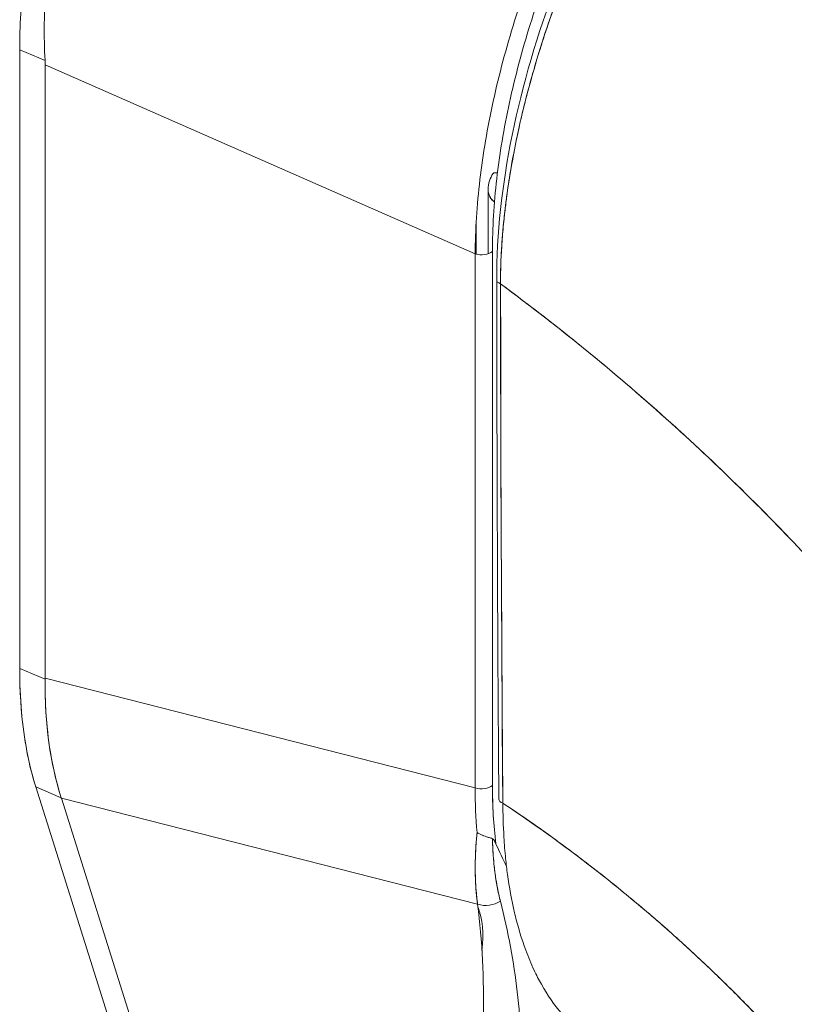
# Model space of a CAD drawing. Header units: inches. Extents: x 15 to 424, y 13 to 263.
# Tile 120 of 125: x 401.401 to 402.352, y 193.841 to 195.05. Entities that reach past the tile are written whole.
import ezdxf

# ---------------------------------------------------------------- set-up
doc = ezdxf.new("R2010")
doc.units = ezdxf.units.IN
doc.header["$LTSCALE"] = 26
doc.header["$MEASUREMENT"] = 0
doc.layers.add('Visible (ANSI)', color=7, linetype='Continuous', lineweight=5)

msp = doc.modelspace()

# ---------------------------------------------------------------- linework, layer by layer
at = {"layer": 'Visible (ANSI)'}
for p, q in [((401.4012, 194.2535), (401.4012, 195.013)), ((401.4012, 195.013), (401.4324, 194.9999)), ((401.4012, 195.013), (401.4012, 194.2535)), ((401.4324, 194.9999), (401.4012, 195.013)), ((401.4325, 194.9943), (401.4325, 194.2413)), ((401.4325, 194.2413), (401.4325, 194.9943)), ((401.4325, 194.9943), (401.9605, 194.7623)), ((401.9605, 194.7623), (401.4325, 194.9943)), ((401.4373, 194.9921), (401.4373, 194.9921)), ((401.4373, 194.9921), (401.4373, 194.9921)), ((401.4511, 194.9861), (401.4511, 194.9861)), ((401.4975, 194.9657), (401.4975, 194.9657)), ((401.5113, 194.9597), (401.5113, 194.9597)), ((401.9764, 194.7626), (401.9764, 194.8414)), ((401.8181, 194.8248), (401.8181, 194.8248)), ((401.9617, 194.762), (401.9617, 194.802)), ((401.9379, 194.7722), (401.9379, 194.7722)), ((401.9605, 194.1068), (401.9605, 194.7623)), ((401.9605, 194.7623), (401.9605, 194.1068)), ((401.9817, 194.1099), (401.9817, 194.7654)), ((401.9817, 194.7654), (401.9817, 194.1099)), ((401.9817, 194.4653), (401.9817, 194.4653)), ((401.9817, 194.4624), (401.9817, 194.4624)), ((401.9817, 194.4574), (401.9817, 194.4574)), ((401.9605, 194.4405), (401.9605, 194.4405)), ((401.9817, 194.3817), (401.9817, 194.3817)), ((401.9605, 194.3648), (401.9605, 194.3648)), ((401.9817, 194.351), (401.9817, 194.351)), ((401.4325, 194.2404), (401.4012, 194.2535)), ((401.4012, 194.2535), (401.4325, 194.2404)), ((401.4325, 194.2404), (401.4325, 194.2413)), ((401.4325, 194.2413), (401.9605, 194.1068)), ((401.9605, 194.1068), (401.4325, 194.2413)), ((401.421, 194.1079), (401.6725, 193.3094)), ((401.6725, 193.3094), (401.421, 194.1079)), ((401.421, 194.1079), (401.4523, 194.0947)), ((401.4523, 194.0947), (401.421, 194.1079)), ((401.4525, 194.094), (401.4523, 194.0947)), ((401.9635, 193.9638), (401.4525, 194.094)), ((401.4525, 194.094), (401.7029, 193.2992)), ((401.7029, 193.2992), (401.4525, 194.094)), ((401.4525, 194.094), (401.9635, 193.9638)), ((401.475, 194.0883), (401.475, 194.0883)), ((401.488, 194.085), (401.488, 194.085)), ((401.5896, 194.0591), (401.5896, 194.0591))]:
    msp.add_line(p, q, dxfattribs=at)
for centre, major_axis, ratio, start_param, end_param in [((401.3421, 195.0322), (-0.0695, 0.0875), 0.66056, 3.835284, 3.896366), ((401.3421, 195.0322), (-0.0695, 0.0875), 0.660564, 3.835278, 3.896361), ((401.8994, 194.8433), (0.1525, 0.3635), 0.479925, 1.6888, 1.688802), ((401.9967, 194.8515), (-0.0142, 0.0095), 0.331039, 5.578587, 6.283036), ((401.9679, 194.7712), (0.0171, 0), 0.57735, 4.258603, 5.654867), ((401.9971, 194.7306), (-0.0102, 0), 0.578803, 0.000001, 0.981281), ((401.9971, 194.7306), (-0.0102, 0), 0.578803, 0.000001, 0.981281), ((401.9479, 194.4523), (-0.0171, 0), 0.57735, 2.397862, 2.397906), ((401.9479, 194.4523), (0.0171, 0), 0.57735, 5.539455, 5.539499), ((401.9479, 194.4523), (0.0106, -0.0134), 0.66056, 0.265231, 0.26532), ((401.9479, 194.3409), (-0.0106, 0.0134), 0.66056, 4.263293, 4.263381), ((401.9479, 194.3409), (0.0171, 0), 0.57735, 5.539455, 5.539499), ((401.9479, 194.3409), (-0.0171, 0), 0.57735, 2.397862, 2.397906), ((401.7527, 194.5327), (0.2313, 0.5514), 0.479925, 2.289045, 2.625786), ((401.813, 194.5054), (-0.2622, -0.536), 0.514378, 5.459037, 5.796464), ((401.9679, 194.1156), (0.0171, 0), 0.57735, 4.258603, 5.654866), ((401.9679, 194.1156), (-0.0171, 0), 0.57735, 1.117011, 2.513274), ((402.314, 194.3906), (0.2318, 0.5593), 0.477247, 2.287172, 2.402006), ((402.314, 194.3906), (-0.2318, -0.5593), 0.477238, 5.42876, 5.543593), ((402.2266, 194.2946), (0.132, 0.4396), 0.469222, 2.139939, 2.326413), ((402.3441, 194.4385), (0.253, 0.5853), 0.443357, 2.344262, 2.496609), ((401.9997, 194.0932), (-0.0102, -0.0001), 0.583397, 0.000003, 1.032612), ((402.4093, 194.6292), (-0.3036, -0.7237), 0.479925, 5.839244, 5.905137), ((401.8986, 193.8683), (0.0469, 0.1119), 0.479925, 0.515823, 0.515832), ((401.8986, 193.8682), (0.0469, 0.1119), 0.479925, 5.909922, 5.909931), ((401.9751, 193.9869), (-0.0283, -0.0057), 0.841405, 0.990596, 2.009957), ((401.8986, 193.8683), (-0.0469, -0.1119), 0.479925, 2.115381, 2.69829)]:
    msp.add_ellipse(centre, major_axis=major_axis, ratio=ratio, start_param=start_param, end_param=end_param, dxfattribs=at)
for points, knots in [([(401.4012, 195.013), (401.4012, 195.042), (401.403, 195.0719), (401.4065, 195.1029), (401.4101, 195.1339), (401.4154, 195.166), (401.4224, 195.1984), (401.4294, 195.2308), (401.438, 195.2634), (401.4482, 195.296), (401.4583, 195.3285), (401.47, 195.361), (401.483, 195.3929), (401.496, 195.4249), (401.5104, 195.4563), (401.5259, 195.4867), (401.5415, 195.5172), (401.5582, 195.5466), (401.5758, 195.5748), (401.5934, 195.6029), (401.612, 195.6296), (401.6313, 195.6547), (401.6507, 195.6797), (401.6707, 195.7031), (401.691, 195.7241), (401.7113, 195.7452), (401.7318, 195.7639), (401.7527, 195.7806)], [0, 0, 0, 0, 0.111111, 0.111111, 0.111111, 0.222222, 0.222222, 0.222222, 0.333333, 0.333333, 0.333333, 0.444444, 0.444444, 0.444444, 0.555556, 0.555556, 0.555556, 0.666667, 0.666667, 0.666667, 0.777778, 0.777778, 0.777778, 0.888889, 0.888889, 0.888889, 1, 1, 1, 1]), ([(401.4012, 195.013), (401.4012, 195.0417), (401.403, 195.0718), (401.4066, 195.103), (401.4101, 195.1341), (401.4154, 195.1662), (401.4225, 195.1988), (401.4294, 195.2308), (401.438, 195.2634), (401.4482, 195.296), (401.4583, 195.3284), (401.4699, 195.3608), (401.4829, 195.3927), (401.496, 195.4248), (401.5105, 195.4564), (401.5261, 195.487), (401.5416, 195.5174), (401.5583, 195.5468), (401.5758, 195.5748), (401.5935, 195.6029), (401.612, 195.6296), (401.6311, 195.6544), (401.6506, 195.6796), (401.6706, 195.7029), (401.691, 195.7241), (401.7114, 195.7452), (401.7321, 195.7641), (401.7527, 195.7806)], [0, 0, 0, 0, 0.112245, 0.112245, 0.112245, 0.224358, 0.224358, 0.224358, 0.334749, 0.334749, 0.334749, 0.444677, 0.444677, 0.444677, 0.555299, 0.555299, 0.555299, 0.665224, 0.665224, 0.665224, 0.77562, 0.77562, 0.77562, 0.887742, 0.887742, 0.887742, 1, 1, 1, 1]), ([(401.4324, 194.9999), (401.4307, 195.0296), (401.4311, 195.0605), (401.4336, 195.092), (401.436, 195.1236), (401.4405, 195.1558), (401.4469, 195.1883), (401.4532, 195.2209), (401.4613, 195.2537), (401.4711, 195.2864), (401.4809, 195.3191), (401.4923, 195.3516), (401.5052, 195.3836), (401.5182, 195.4156), (401.5326, 195.4471), (401.5482, 195.4775), (401.5639, 195.5079), (401.5808, 195.5373), (401.5988, 195.5652), (401.6168, 195.5932), (401.6358, 195.6197), (401.6557, 195.6443), (401.6756, 195.669), (401.6963, 195.6919), (401.7178, 195.7126), (401.7392, 195.7332), (401.7613, 195.7516), (401.7839, 195.7675)], [0, 0, 0, 0, 0.111111, 0.111111, 0.111111, 0.222222, 0.222222, 0.222222, 0.333333, 0.333333, 0.333333, 0.444444, 0.444444, 0.444444, 0.555556, 0.555556, 0.555556, 0.666667, 0.666667, 0.666667, 0.777778, 0.777778, 0.777778, 0.888889, 0.888889, 0.888889, 1, 1, 1, 1]), ([(401.7839, 195.7675), (401.7615, 195.7517), (401.7394, 195.7333), (401.718, 195.7127), (401.6964, 195.692), (401.6756, 195.6691), (401.6556, 195.6443), (401.6556, 195.6442), (401.6556, 195.6442), (401.6555, 195.6442), (401.6357, 195.6195), (401.6167, 195.593), (401.5988, 195.5652), (401.5987, 195.5651), (401.5987, 195.5651), (401.5987, 195.565), (401.5807, 195.5371), (401.5639, 195.5079), (401.5483, 195.4777), (401.5483, 195.4776), (401.5482, 195.4774), (401.5481, 195.4773), (401.5325, 195.447), (401.5182, 195.4156), (401.5053, 195.3837), (401.5052, 195.3836), (401.5052, 195.3835), (401.5051, 195.3834), (401.4923, 195.3515), (401.4809, 195.3191), (401.4711, 195.2865), (401.4711, 195.2865), (401.4711, 195.2864), (401.4711, 195.2863), (401.4613, 195.2537), (401.4532, 195.221), (401.4469, 195.1885), (401.4469, 195.1885), (401.4469, 195.1884), (401.4469, 195.1884), (401.4405, 195.1558), (401.436, 195.1235), (401.4336, 195.0919), (401.4336, 195.0918), (401.4336, 195.0918), (401.4336, 195.0917), (401.4311, 195.0602), (401.4307, 195.0294), (401.4324, 194.9999)], [0, 0, 0, 0, 0.110836, 0.110836, 0.110836, 0.222222, 0.222222, 0.222222, 0.222377, 0.222377, 0.222377, 0.333093, 0.333093, 0.333093, 0.333333, 0.333333, 0.333333, 0.444037, 0.444037, 0.444037, 0.444444, 0.444444, 0.444444, 0.555556, 0.555556, 0.555556, 0.555957, 0.555957, 0.555957, 0.666667, 0.666667, 0.666667, 0.6669, 0.6669, 0.6669, 0.777608, 0.777608, 0.777608, 0.777778, 0.777778, 0.777778, 0.888889, 0.888889, 0.888889, 0.889157, 0.889157, 0.889157, 1, 1, 1, 1]), ([(402.316, 195.5387), (402.2949, 195.5218), (402.2741, 195.5025), (402.2536, 195.4811), (402.2332, 195.4596), (402.2131, 195.4361), (402.1937, 195.4108), (402.1743, 195.3854), (402.1556, 195.3584), (402.1379, 195.3299), (402.1201, 195.3015), (402.1033, 195.2717), (402.0876, 195.241), (402.072, 195.2102), (402.0574, 195.1785), (402.0443, 195.1463), (402.0311, 195.114), (402.0193, 195.0813), (402.0089, 195.0484), (401.9986, 195.0155), (401.9898, 194.9826), (401.9827, 194.9499), (401.9755, 194.9173), (401.9701, 194.8851), (401.9663, 194.8536), (401.9626, 194.8222), (401.9606, 194.7916), (401.9605, 194.7623)], [0, 0, 0, 0, 0.111111, 0.111111, 0.111111, 0.222222, 0.222222, 0.222222, 0.333333, 0.333333, 0.333333, 0.444444, 0.444444, 0.444444, 0.555556, 0.555556, 0.555556, 0.666667, 0.666667, 0.666667, 0.777778, 0.777778, 0.777778, 0.888889, 0.888889, 0.888889, 1, 1, 1, 1]), ([(401.9817, 194.7654), (401.9818, 194.7943), (401.9835, 194.8238), (401.987, 194.8544), (401.9905, 194.8849), (401.9958, 194.9164), (402.0026, 194.9481), (402.0095, 194.9799), (402.018, 195.012), (402.028, 195.0439), (402.0379, 195.0759), (402.0494, 195.1078), (402.0622, 195.1391), (402.075, 195.1705), (402.0891, 195.2013), (402.1043, 195.2312), (402.1196, 195.2611), (402.136, 195.29), (402.1533, 195.3176), (402.1706, 195.3452), (402.1888, 195.3715), (402.2078, 195.3961), (402.2267, 195.4207), (402.2464, 195.4436), (402.2663, 195.4643), (402.2863, 195.4851), (402.3066, 195.5036), (402.3274, 195.5202)], [0, 0, 0, 0, 0.111111, 0.111111, 0.111111, 0.222222, 0.222222, 0.222222, 0.333333, 0.333333, 0.333333, 0.444444, 0.444444, 0.444444, 0.555556, 0.555556, 0.555556, 0.666667, 0.666667, 0.666667, 0.777778, 0.777778, 0.777778, 0.888889, 0.888889, 0.888889, 1, 1, 1, 1]), ([(401.9869, 194.7306), (401.9868, 194.7855), (401.9933, 194.8463), (402.0184, 194.9694), (402.0371, 195.0333), (402.084, 195.1561), (402.1126, 195.2165), (402.1761, 195.3266), (402.2116, 195.3777), (402.2792, 195.4576), (402.3115, 195.4894), (402.3436, 195.515)], [0, 0, 0, 0, 0.589544, 0.589544, 1.171858, 1.171858, 1.746975, 1.746975, 2.317502, 2.317502, 2.793795, 2.793795, 2.793795, 2.793795]), ([(402.3523, 195.514), (402.3514, 195.5132), (402.3504, 195.5124), (402.3494, 195.5116), (402.3483, 195.5107), (402.3472, 195.5098), (402.3461, 195.5089), (402.3449, 195.5079), (402.3436, 195.5069), (402.3424, 195.5058), (402.341, 195.5047), (402.3397, 195.5036), (402.3383, 195.5024), (402.3369, 195.5012), (402.3354, 195.5), (402.334, 195.4987), (402.3325, 195.4974), (402.331, 195.4961), (402.3294, 195.4947), (402.3278, 195.4933), (402.3262, 195.4918), (402.3246, 195.4903), (402.3228, 195.4887), (402.321, 195.4871), (402.3192, 195.4855), (402.3172, 195.4836), (402.3152, 195.4817), (402.3132, 195.4799), (402.311, 195.4777), (402.3087, 195.4756), (402.3065, 195.4734), (402.3039, 195.4709), (402.3014, 195.4683), (402.2988, 195.4658), (402.2959, 195.4628), (402.293, 195.4599), (402.2901, 195.4568), (402.2876, 195.4542), (402.285, 195.4515), (402.2825, 195.4488), (402.2818, 195.4481), (402.2811, 195.4473), (402.2804, 195.4466), (402.2769, 195.4428), (402.2734, 195.4389), (402.2699, 195.435), (402.2661, 195.4307), (402.2623, 195.4263), (402.2586, 195.4219), (402.2545, 195.4172), (402.2505, 195.4123), (402.2464, 195.4074), (402.2421, 195.402), (402.2377, 195.3966), (402.2334, 195.391), (402.2287, 195.385), (402.2241, 195.3789), (402.2194, 195.3726), (402.218, 195.3707), (402.2166, 195.3689), (402.2153, 195.367), (402.2116, 195.362), (402.208, 195.3569), (402.2044, 195.3518), (402.199, 195.344), (402.1936, 195.3361), (402.1883, 195.3281), (402.1824, 195.3193), (402.1766, 195.3103), (402.171, 195.3012), (402.1649, 195.2914), (402.1589, 195.2815), (402.1531, 195.2714), (402.1529, 195.2711), (402.1527, 195.2708), (402.1526, 195.2705), (402.146, 195.2591), (402.1395, 195.2476), (402.1332, 195.2359), (402.1264, 195.223), (402.1197, 195.21), (402.1132, 195.1968), (402.1081, 195.1866), (402.1032, 195.1762), (402.0984, 195.1658), (402.0964, 195.1613), (402.0944, 195.1569), (402.0924, 195.1524), (402.085, 195.1358), (402.0779, 195.1189), (402.0712, 195.102), (402.065, 195.0861), (402.059, 195.0702), (402.0534, 195.0541), (402.0526, 195.0518), (402.0518, 195.0494), (402.051, 195.047), (402.045, 195.0298), (402.0395, 195.0124), (402.0344, 194.9951), (402.0299, 194.9797), (402.0257, 194.9643), (402.0218, 194.9489), (402.0211, 194.9461), (402.0204, 194.9434), (402.0198, 194.9407), (402.0171, 194.9298), (402.0146, 194.9189), (402.0123, 194.9081), (402.0098, 194.896), (402.0074, 194.8839), (402.0053, 194.872), (402.0034, 194.8612), (402.0017, 194.8505), (402.0002, 194.84), (401.9997, 194.8365), (401.9993, 194.833), (401.9988, 194.8296), (401.998, 194.8235), (401.9973, 194.8175), (401.9966, 194.8115), (401.9957, 194.803), (401.9948, 194.7945), (401.9941, 194.7861), (401.9935, 194.7785), (401.993, 194.771), (401.9926, 194.7636), (401.9922, 194.7568), (401.9919, 194.7501), (401.9918, 194.7435), (401.9916, 194.7375), (401.9915, 194.7315), (401.9915, 194.7257)], [0, 0, 0, 0, 0.005154, 0.005154, 0.005154, 0.011125, 0.011125, 0.011125, 0.01776, 0.01776, 0.01776, 0.024968, 0.024968, 0.024968, 0.032665, 0.032665, 0.032665, 0.040791, 0.040791, 0.040791, 0.049493, 0.049493, 0.049493, 0.059043, 0.059043, 0.059043, 0.069717, 0.069717, 0.069717, 0.08179, 0.08179, 0.08179, 0.095542, 0.095542, 0.095542, 0.111257, 0.111257, 0.111257, 0.125, 0.125, 0.125, 0.128815, 0.128815, 0.128815, 0.14795, 0.14795, 0.14795, 0.168736, 0.168736, 0.168736, 0.191175, 0.191175, 0.191175, 0.215514, 0.215514, 0.215514, 0.242018, 0.242018, 0.242018, 0.25, 0.25, 0.25, 0.270974, 0.270974, 0.270974, 0.302738, 0.302738, 0.302738, 0.337689, 0.337689, 0.337689, 0.375, 0.375, 0.375, 0.376125, 0.376125, 0.376125, 0.418166, 0.418166, 0.418166, 0.464234, 0.464234, 0.464234, 0.5, 0.5, 0.5, 0.515243, 0.515243, 0.515243, 0.571952, 0.571952, 0.571952, 0.625, 0.625, 0.625, 0.632854, 0.632854, 0.632854, 0.689973, 0.689973, 0.689973, 0.740919, 0.740919, 0.740919, 0.75, 0.75, 0.75, 0.78617, 0.78617, 0.78617, 0.826664, 0.826664, 0.826664, 0.863094, 0.863094, 0.863094, 0.875, 0.875, 0.875, 0.89603, 0.89603, 0.89603, 0.925948, 0.925948, 0.925948, 0.953112, 0.953112, 0.953112, 0.977764, 0.977764, 0.977764, 1, 1, 1, 1]), ([(401.9915, 194.7257), (401.9915, 194.7399), (401.992, 194.7553), (401.9931, 194.7718), (401.9939, 194.7842), (401.995, 194.7973), (401.9965, 194.811), (401.9971, 194.8158), (401.9977, 194.8207), (401.9983, 194.8257), (402.0008, 194.8452), (402.0041, 194.8657), (402.008, 194.8865), (402.0097, 194.8951), (402.0114, 194.9038), (402.0133, 194.9124), (402.0162, 194.9258), (402.0193, 194.9393), (402.0228, 194.9527), (402.0283, 194.9744), (402.0345, 194.9961), (402.0414, 195.018), (402.0419, 195.0195), (402.0424, 195.021), (402.0428, 195.0225), (402.0505, 195.0464), (402.059, 195.0704), (402.068, 195.0938), (402.0718, 195.1037), (402.0758, 195.1134), (402.0797, 195.123), (402.0856, 195.1371), (402.0916, 195.1509), (402.0978, 195.1643), (402.1063, 195.183), (402.1151, 195.201), (402.1238, 195.2179), (402.1262, 195.2226), (402.1286, 195.2272), (402.1311, 195.2318), (402.1431, 195.2544), (402.155, 195.2751), (402.1668, 195.2943), (402.1672, 195.2951), (402.1676, 195.2958), (402.1681, 195.2965), (402.1801, 195.316), (402.1919, 195.3339), (402.2034, 195.3503), (402.2059, 195.3539), (402.2084, 195.3574), (402.2108, 195.3609), (402.2206, 195.3745), (402.2302, 195.3871), (402.2395, 195.3988), (402.2434, 195.4037), (402.2472, 195.4084), (402.251, 195.413), (402.2588, 195.4223), (402.2663, 195.431), (402.2737, 195.4392), (402.2786, 195.4447), (402.2835, 195.4499), (402.2882, 195.4548), (402.2938, 195.4607), (402.2993, 195.4663), (402.3046, 195.4715), (402.3106, 195.4774), (402.3164, 195.4829), (402.3221, 195.4881), (402.3251, 195.4909), (402.3282, 195.4936), (402.3312, 195.4962), (402.3388, 195.5029), (402.346, 195.5089), (402.3523, 195.514)], [0, 0, 0, 0, 0.051762, 0.051762, 0.051762, 0.090909, 0.090909, 0.090909, 0.104756, 0.104756, 0.104756, 0.15926, 0.15926, 0.15926, 0.181818, 0.181818, 0.181818, 0.216639, 0.216639, 0.216639, 0.272727, 0.272727, 0.272727, 0.27663, 0.27663, 0.27663, 0.337872, 0.337872, 0.337872, 0.363636, 0.363636, 0.363636, 0.401523, 0.401523, 0.401523, 0.454545, 0.454545, 0.454545, 0.469339, 0.469339, 0.469339, 0.542657, 0.542657, 0.542657, 0.545455, 0.545455, 0.545455, 0.62016, 0.62016, 0.62016, 0.636364, 0.636364, 0.636364, 0.700569, 0.700569, 0.700569, 0.727273, 0.727273, 0.727273, 0.781747, 0.781747, 0.781747, 0.818182, 0.818182, 0.818182, 0.861421, 0.861421, 0.861421, 0.909091, 0.909091, 0.909091, 0.93478, 0.93478, 0.93478, 1, 1, 1, 1]), ([(402.3523, 195.514), (402.407, 195.4737), (402.4591, 195.4325), (402.5086, 195.3907), (402.5581, 195.349), (402.6051, 195.3067), (402.6495, 195.2642), (402.6939, 195.2218), (402.7357, 195.1792), (402.775, 195.1368), (402.8143, 195.0944), (402.8512, 195.0521), (402.8856, 195.0103), (402.92, 194.9685), (402.952, 194.9272), (402.9817, 194.8865), (402.9966, 194.8662), (403.0109, 194.846), (403.0247, 194.8259)], [0, 0, 0, 0, 0.181782, 0.181782, 0.181782, 0.363564, 0.363564, 0.363564, 0.545346, 0.545346, 0.545346, 0.727128, 0.727128, 0.727128, 0.90891, 0.90891, 0.90891, 1, 1, 1, 1]), ([(401.9764, 194.8414), (401.9764, 194.845), (401.977, 194.8486), (401.9791, 194.8552), (401.9806, 194.8582), (401.9825, 194.861)], [0.00004238, 0.00004238, 0.00004238, 0.00004238, 0.03267666, 0.03267666, 0.06265999, 0.06265999, 0.06265999, 0.06265999]), ([(401.9764, 194.8414), (401.9764, 194.84), (401.9765, 194.8386), (401.9768, 194.8372), (401.9776, 194.8339), (401.9792, 194.831), (401.9815, 194.8284), (401.9824, 194.8275), (401.9833, 194.8267), (401.9843, 194.8259)], [0.3941243, 0.3941243, 0.3941243, 0.3941243, 0.5, 0.5, 0.5, 0.75, 0.75, 0.75, 0.8382707, 0.8382707, 0.8382707, 0.8382707]), ([(401.9843, 194.8259), (401.9836, 194.8264), (401.9831, 194.8269), (401.9825, 194.8274), (401.9822, 194.8277), (401.9819, 194.8281), (401.9816, 194.8284), (401.9803, 194.8297), (401.9793, 194.8312), (401.9785, 194.8328), (401.9777, 194.8342), (401.9772, 194.8356), (401.9768, 194.8372), (401.9767, 194.838), (401.9765, 194.8388), (401.9764, 194.8397), (401.9764, 194.8403), (401.9764, 194.8408), (401.9764, 194.8414)], [0.1629547, 0.1629547, 0.1629547, 0.1629547, 0.2177971, 0.2177971, 0.2177971, 0.25, 0.25, 0.25, 0.3836318, 0.3836318, 0.3836318, 0.5, 0.5, 0.5, 0.5633364, 0.5633364, 0.5633364, 0.6064187, 0.6064187, 0.6064187, 0.6064187]), ([(401.9945, 194.088), (401.9943, 194.1028), (401.9941, 194.1187), (401.994, 194.1355), (401.9939, 194.1482), (401.9938, 194.1614), (401.9937, 194.1749), (401.9937, 194.1763), (401.9937, 194.1777), (401.9937, 194.1791), (401.9937, 194.1922), (401.9936, 194.2056), (401.9935, 194.2193), (401.9935, 194.2317), (401.9934, 194.2442), (401.9934, 194.2569), (401.9933, 194.2626), (401.9933, 194.2683), (401.9933, 194.2741), (401.9933, 194.28), (401.9932, 194.286), (401.9932, 194.2921), (401.9931, 194.3031), (401.9931, 194.3143), (401.993, 194.3254), (401.9929, 194.3431), (401.9928, 194.3609), (401.9927, 194.3786), (401.9927, 194.3817), (401.9927, 194.3848), (401.9926, 194.388), (401.9925, 194.4082), (401.9924, 194.4283), (401.9923, 194.4478), (401.9922, 194.4589), (401.9922, 194.4699), (401.9921, 194.4806), (401.9921, 194.4899), (401.992, 194.4991), (401.992, 194.508), (401.992, 194.5187), (401.9919, 194.5291), (401.9919, 194.5394), (401.9919, 194.5503), (401.9919, 194.561), (401.9919, 194.5715), (401.9919, 194.5717), (401.9919, 194.5718), (401.9919, 194.572), (401.9919, 194.5837), (401.9919, 194.5952), (401.9919, 194.6064), (401.9919, 194.619), (401.9919, 194.6312), (401.9919, 194.6431), (401.9919, 194.6467), (401.9919, 194.6502), (401.9918, 194.6537), (401.9918, 194.6636), (401.9918, 194.6733), (401.9918, 194.6827), (401.9917, 194.6979), (401.9916, 194.7123), (401.9915, 194.7257)], [0, 0, 0, 0, 0.081335, 0.081335, 0.081335, 0.142857, 0.142857, 0.142857, 0.149075, 0.149075, 0.149075, 0.208369, 0.208369, 0.208369, 0.261718, 0.261718, 0.261718, 0.285714, 0.285714, 0.285714, 0.31059, 0.31059, 0.31059, 0.356152, 0.356152, 0.356152, 0.428571, 0.428571, 0.428571, 0.441332, 0.441332, 0.441332, 0.524105, 0.524105, 0.524105, 0.571429, 0.571429, 0.571429, 0.612746, 0.612746, 0.612746, 0.661888, 0.661888, 0.661888, 0.714286, 0.714286, 0.714286, 0.715129, 0.715129, 0.715129, 0.773301, 0.773301, 0.773301, 0.837913, 0.837913, 0.837913, 0.857143, 0.857143, 0.857143, 0.911653, 0.911653, 0.911653, 1, 1, 1, 1]), ([(401.9915, 194.7257), (402.0281, 194.6986), (402.0635, 194.6712), (402.0974, 194.6435), (402.1314, 194.6158), (402.1639, 194.5879), (402.1952, 194.5599), (402.2264, 194.5319), (402.2563, 194.5038), (402.2848, 194.4758), (402.3134, 194.4478), (402.3406, 194.4199), (402.3665, 194.3923), (402.3924, 194.3646), (402.4171, 194.3371), (402.4404, 194.31), (402.4638, 194.2829), (402.486, 194.2561), (402.5069, 194.2297), (402.5279, 194.2034), (402.5477, 194.1775), (402.5663, 194.1521), (402.585, 194.1266), (402.6025, 194.1017), (402.6189, 194.0774), (402.6212, 194.0741), (402.6234, 194.0709), (402.6256, 194.0676)], [0, 0, 0, 0, 0.122921, 0.122921, 0.122921, 0.245842, 0.245842, 0.245842, 0.368763, 0.368763, 0.368763, 0.491684, 0.491684, 0.491684, 0.614605, 0.614605, 0.614605, 0.737526, 0.737526, 0.737526, 0.860447, 0.860447, 0.860447, 0.983368, 0.983368, 0.983368, 1, 1, 1, 1]), ([(401.9915, 194.7257), (401.9916, 194.6673), (401.9917, 194.6094), (401.9919, 194.552), (401.992, 194.5376), (401.992, 194.5232), (401.9921, 194.5089), (401.9922, 194.4692), (401.9924, 194.4298), (401.9926, 194.3905), (401.9928, 194.359), (401.9929, 194.3276), (401.9931, 194.2964), (401.9932, 194.2781), (401.9933, 194.2599), (401.9934, 194.2417), (401.9937, 194.1901), (401.9941, 194.1388), (401.9945, 194.088)], [0, 0, 0, 0, 0.266519, 0.266519, 0.266519, 0.333333, 0.333333, 0.333333, 0.518206, 0.518206, 0.518206, 0.666667, 0.666667, 0.666667, 0.753542, 0.753542, 0.753542, 1, 1, 1, 1]), ([(402.6256, 194.0676), (402.6088, 194.0926), (402.591, 194.1182), (402.5719, 194.1444), (402.5529, 194.1705), (402.5326, 194.1973), (402.5111, 194.2245), (402.4896, 194.2516), (402.4668, 194.2793), (402.4427, 194.3073), (402.4186, 194.3354), (402.3932, 194.3637), (402.3664, 194.3924), (402.3396, 194.421), (402.3114, 194.4498), (402.2818, 194.4788), (402.2522, 194.5077), (402.2211, 194.5368), (402.1886, 194.5657), (402.1562, 194.5946), (402.1222, 194.6235), (402.0868, 194.6521), (402.0561, 194.6769), (402.0243, 194.7014), (401.9915, 194.7257)], [0, 0, 0, 0, 0.127116, 0.127116, 0.127116, 0.254233, 0.254233, 0.254233, 0.381349, 0.381349, 0.381349, 0.508466, 0.508466, 0.508466, 0.635582, 0.635582, 0.635582, 0.762699, 0.762699, 0.762699, 0.889815, 0.889815, 0.889815, 1, 1, 1, 1]), ([(401.421, 194.1079), (401.4166, 194.1217), (401.413, 194.1362), (401.4101, 194.1517), (401.4071, 194.1672), (401.4049, 194.1836), (401.4034, 194.2006), (401.402, 194.2176), (401.4012, 194.2352), (401.4012, 194.2535)], [0, 0, 0, 0, 0.333333, 0.333333, 0.333333, 0.666667, 0.666667, 0.666667, 1, 1, 1, 1]), ([(401.4523, 194.0947), (401.4477, 194.1086), (401.444, 194.1234), (401.441, 194.1389), (401.438, 194.1544), (401.4358, 194.1706), (401.4344, 194.1876), (401.4329, 194.2045), (401.4323, 194.2222), (401.4325, 194.2404)], [0, 0, 0, 0, 0.3333333, 0.3333333, 0.3333333, 0.6666667, 0.6666667, 0.6666667, 0.9999976, 0.9999976, 0.9999976, 0.9999976]), ([(401.4325, 194.2404), (401.4325, 194.2405), (401.4325, 194.2406), (401.4325, 194.2407), (401.4325, 194.2408), (401.4325, 194.2409), (401.4325, 194.241), (401.4325, 194.2411), (401.4325, 194.2412), (401.4325, 194.2413)], [0, 0, 0, 0, 0.333333, 0.333333, 0.333333, 0.666667, 0.666667, 0.666667, 1, 1, 1, 1]), ([(401.4525, 194.094), (401.4525, 194.0941), (401.4524, 194.0942), (401.4524, 194.0943), (401.4524, 194.0943), (401.4524, 194.0944), (401.4523, 194.0945), (401.4523, 194.0946), (401.4523, 194.0947), (401.4523, 194.0947)], [0, 0, 0, 0, 0.333333, 0.333333, 0.333333, 0.666667, 0.666667, 0.666667, 1, 1, 1, 1]), ([(402.574, 193.4615), (402.5683, 193.4724), (402.5623, 193.4837), (402.5559, 193.4952), (402.5495, 193.5066), (402.5428, 193.5184), (402.5356, 193.5304), (402.5284, 193.5424), (402.5208, 193.5547), (402.5128, 193.5672), (402.5048, 193.5797), (402.4964, 193.5925), (402.4876, 193.6054), (402.4787, 193.6184), (402.4694, 193.6316), (402.4597, 193.6449), (402.45, 193.6583), (402.4398, 193.6718), (402.4292, 193.6855), (402.4185, 193.6992), (402.4075, 193.7131), (402.3959, 193.727), (402.3843, 193.741), (402.3723, 193.7551), (402.3598, 193.7693), (402.3473, 193.7835), (402.3343, 193.7978), (402.3209, 193.8121), (402.3074, 193.8264), (402.2935, 193.8408), (402.2791, 193.8552), (402.2646, 193.8696), (402.2497, 193.884), (402.2344, 193.8983), (402.219, 193.9127), (402.2031, 193.927), (402.1868, 193.9413), (402.1704, 193.9555), (402.1536, 193.9697), (402.1363, 193.9837), (402.1191, 193.9977), (402.1013, 194.0116), (402.0831, 194.0254), (402.0649, 194.0391), (402.0462, 194.0526), (402.0271, 194.0659), (402.0164, 194.0733), (402.0055, 194.0807), (401.9945, 194.088)], [0, 0, 0, 0, 0.06426, 0.06426, 0.06426, 0.128523, 0.128523, 0.128523, 0.192785, 0.192785, 0.192785, 0.257047, 0.257047, 0.257047, 0.321309, 0.321309, 0.321309, 0.385571, 0.385571, 0.385571, 0.449834, 0.449834, 0.449834, 0.514096, 0.514096, 0.514096, 0.578358, 0.578358, 0.578358, 0.64262, 0.64262, 0.64262, 0.706882, 0.706882, 0.706882, 0.771145, 0.771145, 0.771145, 0.835407, 0.835407, 0.835407, 0.899669, 0.899669, 0.899669, 0.963931, 0.963931, 0.963931, 1, 1, 1, 1]), ([(402.1078, 193.7942), (402.107, 193.7946), (402.1062, 193.7951), (402.1054, 193.7956), (402.1022, 193.7977), (402.099, 193.7998), (402.0958, 193.8022), (402.0861, 193.8093), (402.0765, 193.8181), (402.0671, 193.829), (402.0669, 193.8293), (402.0666, 193.8296), (402.0663, 193.83), (402.0577, 193.8401), (402.0493, 193.8521), (402.0418, 193.8656), (402.0386, 193.8712), (402.0356, 193.877), (402.0328, 193.883), (402.0291, 193.8909), (402.0257, 193.8991), (402.0226, 193.9075), (402.0175, 193.9214), (402.0131, 193.9359), (402.0096, 193.9504), (402.0094, 193.9514), (402.0091, 193.9524), (402.0089, 193.9534), (402.0052, 193.9691), (402.0024, 193.9848), (402.0002, 194.0006), (401.9993, 194.007), (401.9986, 194.0135), (401.9979, 194.0199), (401.997, 194.0287), (401.9963, 194.0376), (401.9958, 194.0463), (401.9949, 194.0607), (401.9945, 194.0749), (401.9945, 194.088)], [0.6107418, 0.6107418, 0.6107418, 0.6107418, 0.6153846, 0.6153846, 0.6153846, 0.6345506, 0.6345506, 0.6345506, 0.6923077, 0.6923077, 0.6923077, 0.6940686, 0.6940686, 0.6940686, 0.747191, 0.747191, 0.747191, 0.7692308, 0.7692308, 0.7692308, 0.7981527, 0.7981527, 0.7981527, 0.8461538, 0.8461538, 0.8461538, 0.8494491, 0.8494491, 0.8494491, 0.9017388, 0.9017388, 0.9017388, 0.9230769, 0.9230769, 0.9230769, 0.9521732, 0.9521732, 0.9521732, 1, 1, 1, 1]), ([(401.9945, 194.088), (402.0326, 194.0627), (402.0691, 194.0364), (402.1039, 194.0095), (402.1386, 193.9825), (402.1716, 193.955), (402.2028, 193.9272), (402.2339, 193.8994), (402.2633, 193.8713), (402.2908, 193.8433), (402.3184, 193.8154), (402.3441, 193.7875), (402.368, 193.76), (402.3919, 193.7324), (402.414, 193.7053), (402.4344, 193.6787), (402.4548, 193.6522), (402.4735, 193.6263), (402.4905, 193.6012), (402.5075, 193.5761), (402.5229, 193.5518), (402.5368, 193.5284), (402.5507, 193.5051), (402.563, 193.4828), (402.574, 193.4615)], [0, 0, 0, 0, 0.125007, 0.125007, 0.125007, 0.250015, 0.250015, 0.250015, 0.375022, 0.375022, 0.375022, 0.50003, 0.50003, 0.50003, 0.625037, 0.625037, 0.625037, 0.750045, 0.750045, 0.750045, 0.875052, 0.875052, 0.875052, 1, 1, 1, 1]), ([(401.9628, 194.052), (401.9617, 194.0412), (401.961, 194.0308), (401.9607, 194.0206), (401.9604, 194.0105), (401.9605, 194.0006), (401.961, 193.9912), (401.9615, 193.9817), (401.9623, 193.9726), (401.9635, 193.9638)], [0, 0, 0, 0, 0.333333, 0.333333, 0.333333, 0.666667, 0.666667, 0.666667, 1, 1, 1, 1]), ([(401.9635, 193.9638), (401.9627, 193.9698), (401.962, 193.9759), (401.9615, 193.9822), (401.9613, 193.9852), (401.9611, 193.9881), (401.961, 193.9912), (401.9608, 193.9946), (401.9607, 193.9981), (401.9606, 194.0016), (401.9605, 194.0078), (401.9605, 194.0141), (401.9607, 194.0206), (401.9608, 194.0211), (401.9608, 194.0215), (401.9608, 194.022), (401.961, 194.0289), (401.9614, 194.036), (401.962, 194.0433), (401.9623, 194.0462), (401.9625, 194.0491), (401.9628, 194.052)], [0, 0, 0, 0, 0.227322, 0.227322, 0.227322, 0.333333, 0.333333, 0.333333, 0.45463, 0.45463, 0.45463, 0.666667, 0.666667, 0.666667, 0.681967, 0.681967, 0.681967, 0.9093, 0.9093, 0.9093, 1, 1, 1, 1]), ([(401.9818, 194.0444), (401.9806, 194.0448), (401.9793, 194.0452), (401.9778, 194.0457), (401.9772, 194.0459), (401.9765, 194.0461), (401.9758, 194.0463), (401.9737, 194.047), (401.9715, 194.0477), (401.9692, 194.0486), (401.967, 194.0496), (401.9648, 194.0507), (401.9628, 194.052)], [0, 0, 0, 0, 0.227317, 0.227317, 0.227317, 0.333333, 0.333333, 0.333333, 0.666667, 0.666667, 0.666667, 1, 1, 1, 1]), ([(401.9628, 194.052), (401.9648, 194.0507), (401.967, 194.0496), (401.9693, 194.0486), (401.9715, 194.0477), (401.9738, 194.0469), (401.9759, 194.0463), (401.978, 194.0456), (401.98, 194.045), (401.9818, 194.0444)], [0, 0, 0, 0, 0.333333, 0.333333, 0.333333, 0.666667, 0.666667, 0.666667, 1, 1, 1, 1]), ([(401.986, 194.0382), (401.9856, 194.0391), (401.9852, 194.0399), (401.9848, 194.0407), (401.9844, 194.0415), (401.984, 194.0422), (401.9835, 194.0429), (401.983, 194.0435), (401.9824, 194.044), (401.9818, 194.0444)], [0, 0, 0, 0, 0.333333, 0.333333, 0.333333, 0.666667, 0.666667, 0.666667, 1, 1, 1, 1]), ([(401.9818, 194.0444), (401.9819, 194.035), (401.9824, 194.0258), (401.9832, 194.017), (401.984, 194.0082), (401.9851, 193.9996), (401.9865, 193.9914), (401.9878, 193.9832), (401.9895, 193.9753), (401.9915, 193.9677)], [0, 0, 0, 0, 0.3333333, 0.3333333, 0.3333333, 0.6666667, 0.6666667, 0.6666667, 1, 1, 1, 1]), ([(401.986, 194.0382), (401.9856, 194.0391), (401.9852, 194.0399), (401.9848, 194.0407), (401.9844, 194.0415), (401.984, 194.0423), (401.9835, 194.0429), (401.983, 194.0435), (401.9824, 194.044), (401.9818, 194.0444)], [0, 0, 0, 0, 0.333333, 0.333333, 0.333333, 0.666667, 0.666667, 0.666667, 1, 1, 1, 1]), ([(401.9818, 194.0444), (401.9818, 194.0442), (401.9818, 194.044), (401.9818, 194.0438), (401.9819, 194.0368), (401.9822, 194.03), (401.9827, 194.0232), (401.9832, 194.0166), (401.9838, 194.01), (401.9846, 194.0037), (401.9855, 193.9973), (401.9864, 193.9912), (401.9876, 193.9852), (401.9887, 193.9792), (401.99, 193.9733), (401.9915, 193.9677)], [0, 0, 0, 0, 0.0066, 0.0066, 0.0066, 0.256927, 0.256927, 0.256927, 0.505833, 0.505833, 0.505833, 0.753477, 0.753477, 0.753477, 1, 1, 1, 1]), ([(401.9635, 193.9638), (401.9691, 193.919), (401.9716, 193.8723), (401.9705, 193.8241), (401.9694, 193.7758), (401.9647, 193.7258), (401.958, 193.6739), (401.9512, 193.6219), (401.9425, 193.5679), (401.9337, 193.5115), (401.9249, 193.4551), (401.916, 193.3963), (401.9063, 193.3351)], [0, 0, 0, 0, 0.25, 0.25, 0.25, 0.5, 0.5, 0.5, 0.75, 0.75, 0.75, 1, 1, 1, 1]), ([(401.9915, 193.9677), (401.9963, 193.9488), (402.0004, 193.9302), (402.0038, 193.9117), (402.0072, 193.8932), (402.01, 193.8748), (402.0122, 193.8562), (402.0144, 193.8376), (402.016, 193.8188), (402.0171, 193.7996), (402.0182, 193.7805), (402.0188, 193.7609), (402.0189, 193.7407), (402.019, 193.7205), (402.0186, 193.6996), (402.0178, 193.6778), (402.0169, 193.6559), (402.0156, 193.6332), (402.0137, 193.6091), (402.0119, 193.585), (402.0095, 193.5596), (402.0067, 193.5324), (402.0038, 193.5052), (402.0005, 193.4763), (401.9965, 193.4451), (401.9926, 193.414), (401.988, 193.3805), (401.9833, 193.345)], [0, 0, 0, 0, 0.111111, 0.111111, 0.111111, 0.222222, 0.222222, 0.222222, 0.333333, 0.333333, 0.333333, 0.444444, 0.444444, 0.444444, 0.555556, 0.555556, 0.555556, 0.666667, 0.666667, 0.666667, 0.777778, 0.777778, 0.777778, 0.888889, 0.888889, 0.888889, 1, 1, 1, 1])]:
    msp.add_open_spline(points, degree=3, knots=knots, dxfattribs=at)
for points in [[(401.9895, 194.0931), (401.988, 194.3052), (401.9872, 194.5177), (401.9869, 194.7306)], [(401.9605, 194.4413), (401.9605, 194.4413), (401.9605, 194.4413), (401.9605, 194.4413)], [(401.9605, 194.3414), (401.9605, 194.3414), (401.9605, 194.3414), (401.9605, 194.3414)], [(401.9817, 194.3391), (401.9817, 194.3391), (401.9817, 194.3391), (401.9817, 194.3391)], [(401.9605, 194.1466), (401.9605, 194.1466), (401.9605, 194.1466), (401.9605, 194.1466)], [(401.999, 194.0104), (401.9944, 194.0192), (401.99, 194.0285), (401.986, 194.0382)], [(402.0741, 194.032), (402.0741, 194.032), (402.0741, 194.032), (402.0741, 194.032)]]:
    msp.add_open_spline(points, degree=3, dxfattribs=at)

doc.saveas('drawing.dxf')
